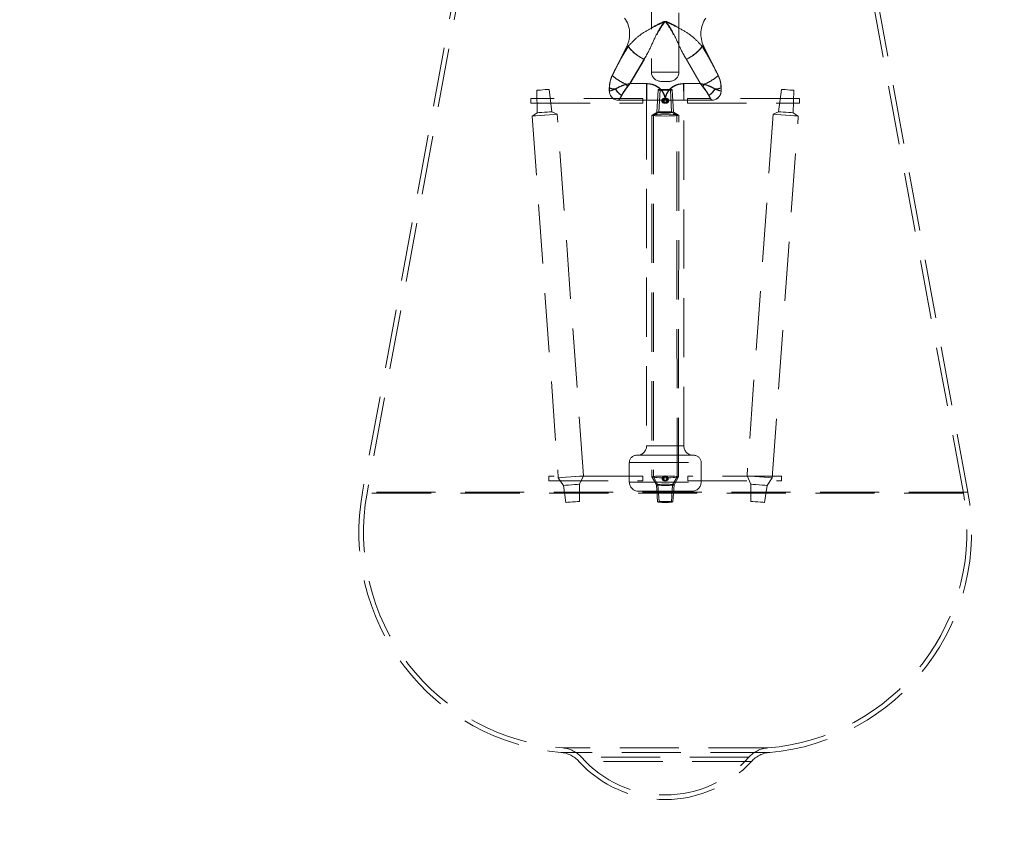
# Model space of a CAD drawing. Header units: millimetres. Extents: x 373 to 928, y 275 to 747.
# Tile 36 of 117: x 638 to 659, y 304 to 321. Entities that reach past the tile are written whole.
import ezdxf

# ---------------------------------------------------------------- set-up
doc = ezdxf.new("R2010")
doc.units = ezdxf.units.MM
doc.linetypes.add('HIDDEN', pattern=[1.905, 1.27, -0.635])

msp = doc.modelspace()

# ---------------------------------------------------------------- linework, layer by layer
at = {"color": 7, "linetype": 'HIDDEN', "lineweight": 18}
for p, q in [((651.376, 327.97), (651.376, 320.061)), ((651.967, 320.061), (651.967, 327.97)), ((647.96, 326.199), (645.171, 311.035)), ((658.171, 311.035), (655.383, 326.199)), ((648.058, 326.181), (645.27, 311.016)), ((658.073, 311.016), (655.285, 326.181)), ((650.844, 320.612), (650.534, 319.987)), ((650.879, 320.612), (650.844, 320.612)), ((652.464, 320.612), (652.499, 320.612)), ((652.809, 319.987), (652.499, 320.612)), ((650.913, 319.812), (651.217, 320.335)), ((651.225, 320.335), (650.919, 319.812)), ((652.118, 320.335), (652.424, 319.812)), ((652.43, 319.812), (652.126, 320.335)), ((650.535, 319.987), (650.534, 319.987)), ((651.376, 320.061), (651.967, 320.061)), ((651.767, 319.861), (651.576, 319.861)), ((652.808, 319.987), (652.809, 319.987)), ((648.913, 319.67), (648.922, 319.186)), ((649.237, 319.208), (649.176, 319.689)), ((650.472, 319.72), (650.471, 319.72)), ((650.471, 319.72), (650.471, 319.656)), ((650.472, 319.656), (650.471, 319.656)), ((650.472, 319.656), (650.472, 319.72)), ((650.472, 319.656), (650.473, 319.655)), ((651.269, 319.812), (650.913, 319.812)), ((650.919, 319.812), (651.275, 319.812)), ((651.519, 319.679), (651.493, 319.197)), ((651.56, 319.679), (651.534, 319.197)), ((651.809, 319.197), (651.783, 319.679)), ((651.85, 319.197), (651.824, 319.679)), ((652.424, 319.812), (652.067, 319.812)), ((652.074, 319.812), (652.43, 319.812)), ((652.871, 319.656), (652.869, 319.655)), ((652.871, 319.656), (652.87, 319.655)), ((652.871, 319.72), (652.871, 319.656)), ((652.871, 319.72), (652.871, 319.72)), ((652.871, 319.656), (652.871, 319.72)), ((652.871, 319.656), (652.871, 319.656)), ((654.166, 319.689), (654.106, 319.208)), ((654.421, 319.186), (654.43, 319.67)), ((651.194, 319.494), (648.787, 319.494)), ((650.672, 319.456), (650.671, 319.456)), ((651.272, 319.456), (650.672, 319.456)), ((650.672, 319.456), (650.672, 319.456)), ((651.271, 319.456), (651.271, 312.032)), ((651.674, 319.456), (651.272, 319.456)), ((651.666, 319.494), (651.647, 319.494)), ((652.071, 319.456), (651.674, 319.456)), ((651.696, 319.494), (651.677, 319.494)), ((652.671, 319.456), (652.071, 319.456)), ((652.071, 312.032), (652.071, 319.456)), ((654.556, 319.494), (652.149, 319.494)), ((652.671, 319.456), (652.671, 319.456)), ((648.787, 319.394), (651.194, 319.394)), ((651.647, 319.394), (651.666, 319.394)), ((651.677, 319.394), (651.696, 319.394)), ((652.149, 319.394), (654.556, 319.394)), ((648.922, 319.186), (648.815, 319.115)), ((648.815, 319.115), (649.376, 311.348)), ((649.353, 319.154), (649.237, 319.208)), ((649.915, 311.387), (649.353, 319.154)), ((651.381, 319.135), (651.385, 311.367)), ((651.495, 319.198), (651.383, 319.137)), ((651.421, 319.135), (651.417, 311.367)), ((651.535, 319.199), (651.424, 319.138)), ((651.919, 319.138), (651.808, 319.199)), ((651.959, 319.137), (651.848, 319.198)), ((651.926, 311.367), (651.921, 319.135)), ((651.957, 311.367), (651.962, 319.135)), ((653.989, 319.154), (653.428, 311.387)), ((653.967, 311.348), (654.528, 319.115)), ((654.106, 319.208), (653.989, 319.154)), ((654.528, 319.115), (654.421, 319.186)), ((651.271, 312.032), (652.071, 312.032)), ((652.283, 311.832), (651.06, 311.832)), ((650.9, 311.672), (652.443, 311.672)), ((650.9, 311.672), (650.9, 311.256)), ((652.443, 311.256), (652.443, 311.672)), ((651.189, 311.384), (649.173, 311.384)), ((649.173, 311.284), (651.189, 311.284)), ((649.376, 311.348), (649.484, 311.183)), ((649.484, 311.183), (649.537, 310.818)), ((649.832, 311.208), (649.915, 311.387)), ((649.832, 310.84), (649.832, 311.208)), ((650.9, 311.256), (652.443, 311.256)), ((651.386, 311.366), (651.481, 311.195)), ((651.417, 311.367), (651.513, 311.195)), ((651.481, 311.195), (651.508, 310.829)), ((651.513, 311.195), (651.539, 310.829)), ((651.67, 311.384), (651.654, 311.384)), ((651.654, 311.284), (651.67, 311.284)), ((651.688, 311.384), (651.673, 311.384)), ((651.673, 311.284), (651.688, 311.284)), ((651.804, 310.829), (651.83, 311.195)), ((651.83, 311.195), (651.926, 311.367)), ((651.835, 310.829), (651.862, 311.195)), ((651.861, 311.195), (651.957, 311.366)), ((654.17, 311.384), (652.154, 311.384)), ((652.154, 311.284), (654.17, 311.284)), ((653.428, 311.387), (653.511, 311.208)), ((653.511, 311.208), (653.511, 310.84)), ((653.806, 310.818), (653.859, 311.183)), ((653.859, 311.183), (653.967, 311.348)), ((658.171, 311.035), (645.172, 311.035)), ((658.073, 311.016), (645.27, 311.016)), ((652.243, 311.056), (651.1, 311.056)), ((653.871, 305.546), (649.474, 305.546)), ((653.914, 305.449), (649.43, 305.449)), ((653.468, 305.345), (649.876, 305.345)), ((653.523, 305.255), (649.82, 305.255))]:
    msp.add_line(p, q, dxfattribs=at)
at = {"color": 7, "linetype": 'HIDDEN', "lineweight": 18, "flags": 128}
for points in [[(648.913, 319.67), (648.923, 319.67), (648.951, 319.672), (648.993, 319.675), (649.044, 319.679), (649.094, 319.683), (649.137, 319.686), (649.166, 319.688), (649.176, 319.689), (649.167, 319.688), (649.139, 319.686), (649.096, 319.683), (649.046, 319.679), (648.995, 319.675), (648.952, 319.672), (648.923, 319.67), (648.913, 319.67)], [(651.65, 319.67), (651.701, 319.67), (651.744, 319.672), (651.773, 319.675), (651.783, 319.679), (651.773, 319.683), (651.745, 319.686), (651.702, 319.688), (651.652, 319.689), (651.601, 319.688), (651.558, 319.686), (651.529, 319.683), (651.519, 319.679), (651.529, 319.675), (651.557, 319.672), (651.599, 319.67), (651.65, 319.67)], [(651.693, 319.67), (651.642, 319.67), (651.599, 319.672), (651.57, 319.675), (651.56, 319.679), (651.569, 319.683), (651.598, 319.686), (651.64, 319.688), (651.691, 319.689), (651.741, 319.688), (651.784, 319.686), (651.813, 319.683), (651.824, 319.679), (651.814, 319.675), (651.786, 319.672), (651.743, 319.67), (651.693, 319.67)], [(654.43, 319.67), (654.42, 319.67), (654.392, 319.672), (654.349, 319.675), (654.299, 319.679), (654.249, 319.683), (654.206, 319.686), (654.177, 319.688), (654.166, 319.689), (654.176, 319.688), (654.204, 319.686), (654.247, 319.683), (654.297, 319.679), (654.348, 319.675), (654.39, 319.672), (654.419, 319.67), (654.43, 319.67)], [(648.787, 319.444), (648.787, 319.463), (648.787, 319.479), (648.787, 319.49), (648.787, 319.494), (648.787, 319.49), (648.786, 319.479), (648.786, 319.463), (648.786, 319.444), (648.786, 319.425), (648.786, 319.408), (648.787, 319.398), (648.787, 319.394), (648.787, 319.398), (648.787, 319.408), (648.787, 319.425), (648.787, 319.444)], [(651.194, 319.444), (651.194, 319.463), (651.194, 319.479), (651.194, 319.49), (651.194, 319.494), (651.194, 319.49), (651.193, 319.479), (651.193, 319.463), (651.193, 319.444), (651.193, 319.425), (651.193, 319.408), (651.194, 319.398), (651.194, 319.394), (651.194, 319.398), (651.194, 319.408), (651.194, 319.425), (651.194, 319.444)], [(652.149, 319.444), (652.149, 319.463), (652.149, 319.479), (652.149, 319.49), (652.149, 319.494), (652.149, 319.49), (652.149, 319.479), (652.149, 319.463), (652.15, 319.444), (652.149, 319.425), (652.149, 319.408), (652.149, 319.398), (652.149, 319.394), (652.149, 319.398), (652.149, 319.408), (652.149, 319.425), (652.149, 319.444)], [(654.556, 319.444), (654.556, 319.463), (654.556, 319.479), (654.556, 319.49), (654.556, 319.494), (654.556, 319.49), (654.556, 319.479), (654.556, 319.463), (654.556, 319.444), (654.556, 319.425), (654.556, 319.408), (654.556, 319.398), (654.556, 319.394), (654.556, 319.398), (654.556, 319.408), (654.556, 319.425), (654.556, 319.444)], [(648.815, 319.115), (648.834, 319.117), (648.892, 319.121), (648.979, 319.127), (649.082, 319.135), (649.185, 319.142), (649.273, 319.149), (649.332, 319.153), (649.353, 319.154), (649.334, 319.153), (649.276, 319.149), (649.189, 319.142), (649.086, 319.135), (648.983, 319.127), (648.895, 319.121), (648.836, 319.117), (648.815, 319.115)], [(648.922, 319.186), (648.934, 319.187), (648.967, 319.189), (649.018, 319.193), (649.078, 319.197), (649.139, 319.201), (649.19, 319.205), (649.225, 319.208), (649.237, 319.208), (649.226, 319.208), (649.192, 319.205), (649.141, 319.201), (649.081, 319.197), (649.02, 319.193), (648.969, 319.189), (648.934, 319.187), (648.922, 319.186)], [(651.649, 319.115), (651.753, 319.117), (651.841, 319.121), (651.9, 319.127), (651.921, 319.135), (651.902, 319.142), (651.844, 319.149), (651.757, 319.153), (651.653, 319.154), (651.55, 319.153), (651.462, 319.149), (651.402, 319.142), (651.381, 319.135), (651.401, 319.127), (651.459, 319.121), (651.546, 319.117), (651.649, 319.115)], [(651.694, 319.115), (651.59, 319.117), (651.502, 319.121), (651.443, 319.127), (651.421, 319.135), (651.441, 319.142), (651.499, 319.149), (651.586, 319.153), (651.689, 319.154), (651.793, 319.153), (651.881, 319.149), (651.94, 319.142), (651.962, 319.135), (651.942, 319.127), (651.884, 319.121), (651.797, 319.117), (651.694, 319.115)], [(651.65, 319.186), (651.711, 319.187), (651.762, 319.189), (651.797, 319.193), (651.809, 319.197), (651.798, 319.201), (651.764, 319.205), (651.713, 319.208), (651.652, 319.208), (651.592, 319.208), (651.54, 319.205), (651.506, 319.201), (651.493, 319.197), (651.505, 319.193), (651.539, 319.189), (651.59, 319.187), (651.65, 319.186)], [(651.693, 319.186), (651.632, 319.187), (651.581, 319.189), (651.546, 319.193), (651.534, 319.197), (651.545, 319.201), (651.579, 319.205), (651.63, 319.208), (651.69, 319.208), (651.751, 319.208), (651.802, 319.205), (651.837, 319.201), (651.85, 319.197), (651.838, 319.193), (651.804, 319.189), (651.753, 319.187), (651.693, 319.186)], [(654.528, 319.115), (654.508, 319.117), (654.451, 319.121), (654.364, 319.127), (654.261, 319.135), (654.158, 319.142), (654.07, 319.149), (654.011, 319.153), (653.989, 319.154), (654.009, 319.153), (654.067, 319.149), (654.154, 319.142), (654.257, 319.135), (654.36, 319.127), (654.448, 319.121), (654.507, 319.117), (654.528, 319.115)], [(654.421, 319.186), (654.409, 319.187), (654.376, 319.189), (654.325, 319.193), (654.264, 319.197), (654.204, 319.201), (654.153, 319.205), (654.118, 319.208), (654.106, 319.208), (654.117, 319.208), (654.151, 319.205), (654.202, 319.201), (654.262, 319.197), (654.322, 319.193), (654.374, 319.189), (654.408, 319.187), (654.421, 319.186)], [(649.173, 311.334), (649.173, 311.353), (649.173, 311.37), (649.173, 311.381), (649.173, 311.384), (649.172, 311.381), (649.172, 311.37), (649.172, 311.353), (649.172, 311.334), (649.172, 311.315), (649.172, 311.299), (649.172, 311.288), (649.173, 311.284), (649.173, 311.288), (649.173, 311.299), (649.173, 311.315), (649.173, 311.334)], [(649.376, 311.348), (649.395, 311.349), (649.453, 311.353), (649.54, 311.36), (649.643, 311.367), (649.747, 311.375), (649.834, 311.381), (649.894, 311.385), (649.915, 311.387), (649.895, 311.385), (649.837, 311.381), (649.75, 311.375), (649.647, 311.367), (649.544, 311.36), (649.456, 311.353), (649.397, 311.349), (649.376, 311.348)], [(649.484, 311.183), (649.496, 311.184), (649.534, 311.186), (649.59, 311.19), (649.656, 311.195), (649.723, 311.2), (649.78, 311.204), (649.818, 311.207), (649.832, 311.208), (649.819, 311.207), (649.782, 311.204), (649.726, 311.2), (649.659, 311.195), (649.592, 311.19), (649.536, 311.186), (649.497, 311.184), (649.484, 311.183)], [(651.189, 311.334), (651.189, 311.353), (651.189, 311.37), (651.189, 311.381), (651.189, 311.384), (651.189, 311.381), (651.188, 311.37), (651.188, 311.353), (651.188, 311.334), (651.188, 311.315), (651.188, 311.299), (651.189, 311.288), (651.189, 311.284), (651.189, 311.288), (651.189, 311.299), (651.189, 311.315), (651.189, 311.334)], [(651.654, 311.348), (651.757, 311.349), (651.845, 311.353), (651.905, 311.36), (651.926, 311.367), (651.906, 311.375), (651.848, 311.381), (651.761, 311.385), (651.658, 311.387), (651.554, 311.385), (651.466, 311.381), (651.407, 311.375), (651.385, 311.367), (651.405, 311.36), (651.463, 311.353), (651.55, 311.349), (651.654, 311.348)], [(651.689, 311.348), (651.586, 311.349), (651.498, 311.353), (651.438, 311.36), (651.417, 311.367), (651.437, 311.375), (651.495, 311.381), (651.582, 311.385), (651.685, 311.387), (651.789, 311.385), (651.877, 311.381), (651.936, 311.375), (651.957, 311.367), (651.938, 311.36), (651.88, 311.353), (651.793, 311.349), (651.689, 311.348)], [(651.654, 311.183), (651.721, 311.184), (651.778, 311.186), (651.816, 311.19), (651.83, 311.195), (651.817, 311.2), (651.78, 311.204), (651.724, 311.207), (651.657, 311.208), (651.59, 311.207), (651.533, 311.204), (651.495, 311.2), (651.481, 311.195), (651.494, 311.19), (651.531, 311.186), (651.588, 311.184), (651.654, 311.183)], [(651.688, 311.183), (651.622, 311.184), (651.565, 311.186), (651.526, 311.19), (651.513, 311.195), (651.525, 311.2), (651.563, 311.204), (651.619, 311.207), (651.686, 311.208), (651.753, 311.207), (651.81, 311.204), (651.848, 311.2), (651.862, 311.195), (651.849, 311.19), (651.811, 311.186), (651.755, 311.184), (651.688, 311.183)], [(652.154, 311.334), (652.154, 311.353), (652.154, 311.37), (652.154, 311.381), (652.154, 311.384), (652.154, 311.381), (652.154, 311.37), (652.154, 311.353), (652.154, 311.334), (652.154, 311.315), (652.154, 311.299), (652.154, 311.288), (652.154, 311.284), (652.154, 311.288), (652.154, 311.299), (652.154, 311.315), (652.154, 311.334)], [(653.967, 311.348), (653.947, 311.349), (653.89, 311.353), (653.803, 311.36), (653.7, 311.367), (653.596, 311.375), (653.508, 311.381), (653.449, 311.385), (653.428, 311.387), (653.448, 311.385), (653.505, 311.381), (653.592, 311.375), (653.695, 311.367), (653.799, 311.36), (653.887, 311.353), (653.946, 311.349), (653.967, 311.348)], [(653.859, 311.183), (653.846, 311.184), (653.809, 311.186), (653.753, 311.19), (653.686, 311.195), (653.62, 311.2), (653.563, 311.204), (653.525, 311.207), (653.511, 311.208), (653.524, 311.207), (653.561, 311.204), (653.617, 311.2), (653.684, 311.195), (653.75, 311.19), (653.807, 311.186), (653.845, 311.184), (653.859, 311.183)], [(654.17, 311.334), (654.17, 311.353), (654.17, 311.37), (654.17, 311.381), (654.17, 311.384), (654.17, 311.381), (654.17, 311.37), (654.171, 311.353), (654.171, 311.334), (654.171, 311.315), (654.17, 311.299), (654.17, 311.288), (654.17, 311.284), (654.17, 311.288), (654.17, 311.299), (654.17, 311.315), (654.17, 311.334)], [(649.537, 310.818), (649.547, 310.819), (649.579, 310.822), (649.627, 310.825), (649.683, 310.829), (649.74, 310.833), (649.788, 310.837), (649.82, 310.839), (649.832, 310.84), (649.821, 310.839), (649.789, 310.837), (649.742, 310.833), (649.685, 310.829), (649.629, 310.825), (649.581, 310.822), (649.548, 310.819), (649.537, 310.818)], [(651.655, 310.818), (651.711, 310.819), (651.76, 310.822), (651.792, 310.825), (651.804, 310.829), (651.793, 310.833), (651.761, 310.837), (651.714, 310.839), (651.657, 310.84), (651.6, 310.839), (651.552, 310.837), (651.52, 310.833), (651.508, 310.829), (651.519, 310.825), (651.55, 310.822), (651.598, 310.819), (651.655, 310.818)], [(651.688, 310.818), (651.631, 310.819), (651.583, 310.822), (651.551, 310.825), (651.539, 310.829), (651.55, 310.833), (651.581, 310.837), (651.629, 310.839), (651.686, 310.84), (651.742, 310.839), (651.791, 310.837), (651.823, 310.833), (651.835, 310.829), (651.824, 310.825), (651.792, 310.822), (651.745, 310.819), (651.688, 310.818)], [(653.806, 310.818), (653.795, 310.819), (653.764, 310.822), (653.716, 310.825), (653.66, 310.829), (653.603, 310.833), (653.555, 310.837), (653.523, 310.839), (653.511, 310.84), (653.522, 310.839), (653.553, 310.837), (653.601, 310.833), (653.657, 310.829), (653.714, 310.825), (653.762, 310.822), (653.795, 310.819), (653.806, 310.818)]]:
    msp.add_lwpolyline(points, dxfattribs=at)
at = {"color": 7, "linetype": 'HIDDEN', "lineweight": 18}
for centre in [(651.647, 319.444), (651.666, 319.444), (651.677, 319.444), (651.696, 319.444), (651.654, 311.334), (651.673, 311.334), (651.688, 311.334)]:
    msp.add_circle(centre, 0.05, dxfattribs=at)
at = {"color": 7, "linetype": 'Continuous', "lineweight": 25}
for start, end in [(94.515, 242.7971), (0, 85.485)]:
    msp.add_arc((651.671, 306.355), 35, start, end, dxfattribs=at)
at = {"color": 7, "linetype": 'HIDDEN', "lineweight": 18}
for centre, radius, start, end in [((651.671, 306.355), 34.6, 91.8218, 244.1154), ((651.671, 306.355), 34.6, 0, 88.1782), ((650.307, 320.878), 0.6, 333.5972, 34.8828), ((653.036, 320.878), 0.6, 145.1172, 206.4028), ((651.583, 321.136), 0.881, 216.5301, 245.4458), ((651.619, 321.183), 0.936, 217.6441, 245.0609), ((651.723, 321.183), 0.936, 294.9391, 322.3559), ((651.76, 321.136), 0.881, 294.5542, 323.4699), ((651.199, 320.706), 0.98, 227.2454, 248.0534), ((651.266, 320.824), 1.112, 228.8751, 247.4525), ((651.576, 320.061), 0.2, 180, 270), ((651.767, 320.061), 0.2, 270, 0), ((652.077, 320.824), 1.112, 292.5475, 311.1249), ((652.144, 320.706), 0.98, 291.9466, 312.7546), ((650.586, 319.987), 0.29, 246.8167, 273.2058), ((650.671, 319.656), 0.2, 179.9999, 269.9999), ((650.592, 320.021), 0.324, 248.1655, 272.5144), ((650.672, 319.656), 0.2, 179.9956, 269.9956), ((650.673, 319.655), 0.2, 180.1501, 269.8721), ((650.672, 319.656), 0.2, 180.1891, 269.9108), ((650.887, 319.845), 0.321, 207.3362, 241.8601), ((650.895, 319.848), 0.325, 207.5366, 241.5739), ((652.028, 320.486), 1.379, 209.9454, 212.2131), ((652.154, 320.556), 1.518, 209.9806, 212.0396), ((662.224, 319.729), 10.956, 179.568, 181.4291), ((640.32, 319.729), 10.956, 358.5709, 0.432), ((663.023, 319.729), 10.956, 179.568, 181.4291), ((641.118, 319.729), 10.956, 358.5709, 0.432), ((651.189, 320.556), 1.518, 327.9604, 330.0194), ((651.315, 320.486), 1.379, 327.7869, 330.0546), ((652.448, 319.848), 0.325, 298.4261, 332.4634), ((652.456, 319.845), 0.321, 298.1399, 332.6638), ((652.67, 319.655), 0.2, 270.1279, 359.8499), ((652.671, 319.656), 0.2, 270.0001, 0.0001), ((652.671, 319.656), 0.2, 270.0044, 0.0044), ((652.67, 319.656), 0.2, 270.0892, 359.8109), ((652.75, 320.021), 0.324, 267.4856, 291.8345), ((652.757, 319.987), 0.29, 266.7942, 293.1833), ((651.071, 312.032), 0.2, 270, 0), ((652.271, 312.032), 0.2, 180, 270), ((651.06, 311.672), 0.16, 90, 180), ((652.283, 311.672), 0.16, 0, 90), ((651.1, 311.256), 0.2, 180, 270), ((651.67, 311.334), 0.05, 256.9327, 179.9989), ((651.67, 311.334), 0.05, 179.9993, 253.5909), ((652.243, 311.256), 0.2, 270, 0), ((649.838, 310.176), 4.745, 169.5807, 265.0349), ((649.838, 310.176), 4.645, 169.5807, 265.4656), ((653.505, 310.176), 4.645, 274.5344, 10.4193), ((653.505, 310.176), 4.745, 274.9651, 10.4193), ((649.423, 304.948), 0.6, 41.4656, 85.4656), ((653.919, 304.948), 0.6, 94.5344, 138.5344), ((649.375, 304.852), 0.6, 42.2134, 85.0349), ((651.671, 306.935), 2.4, 221.4656, 318.5344), ((653.967, 304.852), 0.6, 94.9651, 137.7866), ((651.671, 306.935), 2.5, 222.2134, 317.7866)]:
    msp.add_arc(centre, radius, start, end, dxfattribs=at)
for points, knots in [([(652.464, 320.612), (652.407, 320.676), (652.291, 320.804), (652.073, 320.952), (651.857, 321.062), (651.727, 321.127), (651.687, 321.144), (651.677, 321.147), (651.669, 321.15), (651.662, 321.149), (651.653, 321.148), (651.634, 321.141), (651.561, 321.106), (651.354, 321.003), (651.118, 320.867), (650.963, 320.72), (650.898, 320.64), (650.875, 320.612)], [0, 0, 0, 0, 0.148395, 0.29591, 0.436711, 0.484788, 0.491327, 0.49453, 0.498299, 0.502772, 0.503275, 0.509263, 0.529822, 0.612112, 0.823863, 0.93828, 1, 1, 1, 1]), ([(650.879, 320.612), (650.936, 320.676), (651.051, 320.804), (651.27, 320.952), (651.486, 321.062), (651.616, 321.127), (651.656, 321.144), (651.666, 321.147), (651.674, 321.15), (651.681, 321.149), (651.689, 321.148), (651.709, 321.141), (651.782, 321.106), (651.988, 321.003), (652.224, 320.867), (652.38, 320.72), (652.445, 320.64), (652.468, 320.612)], [0, 0, 0, 0, 0.148395, 0.29591, 0.436711, 0.484788, 0.491327, 0.49453, 0.498299, 0.502772, 0.503275, 0.509263, 0.529822, 0.612112, 0.823863, 0.93828, 1, 1, 1, 1]), ([(651.217, 320.335), (651.242, 320.376), (651.323, 320.511), (651.427, 320.752), (651.534, 320.97), (651.618, 321.094), (651.647, 321.132), (651.658, 321.144), (651.663, 321.146), (651.665, 321.146), (651.669, 321.145), (651.672, 321.143), (651.677, 321.138), (651.7, 321.111), (651.765, 321.019), (651.907, 320.758), (652.031, 320.509), (652.118, 320.335)], [0, 0, 0, 0, 0.075592, 0.247022, 0.418228, 0.472584, 0.492695, 0.497896, 0.499261, 0.50033, 0.501388, 0.504355, 0.507231, 0.513488, 0.560792, 0.693277, 1, 1, 1, 1]), ([(652.126, 320.335), (652.101, 320.376), (652.019, 320.511), (651.916, 320.752), (651.809, 320.97), (651.725, 321.094), (651.696, 321.132), (651.684, 321.144), (651.68, 321.146), (651.678, 321.146), (651.674, 321.145), (651.671, 321.143), (651.665, 321.138), (651.643, 321.111), (651.577, 321.019), (651.436, 320.758), (651.312, 320.509), (651.225, 320.335)], [0, 0, 0, 0, 0.075592, 0.247022, 0.418228, 0.472584, 0.492695, 0.497896, 0.499261, 0.50033, 0.501388, 0.504355, 0.507231, 0.513488, 0.560792, 0.693277, 1, 1, 1, 1]), ([(650.875, 320.612), (650.816, 320.515), (650.698, 320.318), (650.589, 320.098), (650.534, 319.987)], [0, 0, 0, 0, 0.492821, 1, 1, 1, 1]), ([(650.535, 319.987), (650.544, 320.006), (650.603, 320.124), (650.712, 320.342), (650.823, 320.521), (650.879, 320.612)], [0, 0, 0, 0, 0.0854987, 0.5380729, 1, 1, 1, 1]), ([(652.808, 319.987), (652.754, 320.096), (652.645, 320.315), (652.525, 320.512), (652.464, 320.612)], [0, 0, 0, 0, 0.494234, 1, 1, 1, 1]), ([(652.468, 320.612), (652.526, 320.515), (652.645, 320.318), (652.754, 320.098), (652.809, 319.987)], [0, 0, 0, 0, 0.492821, 1, 1, 1, 1]), ([(650.534, 319.987), (650.509, 319.924), (650.475, 319.837), (650.472, 319.745), (650.471, 319.72)], [0, 0, 0, 0, 0.731963, 1, 1, 1, 1]), ([(650.472, 319.72), (650.478, 319.788), (650.486, 319.881), (650.524, 319.965), (650.535, 319.987)], [0, 0, 0, 0, 0.73249, 1, 1, 1, 1]), ([(652.871, 319.72), (652.865, 319.788), (652.857, 319.881), (652.818, 319.965), (652.808, 319.987)], [0, 0, 0, 0, 0.73249, 1, 1, 1, 1]), ([(652.809, 319.987), (652.834, 319.924), (652.868, 319.837), (652.871, 319.745), (652.871, 319.72)], [0, 0, 0, 0, 0.731963, 1, 1, 1, 1]), ([(650.473, 319.655), (650.477, 319.655), (650.486, 319.655), (650.526, 319.667), (650.578, 319.686), (650.607, 319.697)], [0, 0, 0, 0, 0.230431, 0.580076, 1, 1, 1, 1]), ([(650.602, 319.697), (650.574, 319.686), (650.523, 319.667), (650.484, 319.655), (650.476, 319.655), (650.473, 319.655)], [0, 0, 0, 0, 0.419924, 0.769569, 1, 1, 1, 1]), ([(650.833, 319.798), (650.783, 319.782), (650.696, 319.753), (650.63, 319.714), (650.602, 319.697)], [0, 0, 0, 0, 0.5668311, 1, 1, 1, 1]), ([(650.607, 319.697), (650.635, 319.714), (650.702, 319.753), (650.79, 319.782), (650.84, 319.798)], [0, 0, 0, 0, 0.433169, 1, 1, 1, 1]), ([(650.736, 319.562), (650.75, 319.587), (650.782, 319.646), (650.833, 319.713), (650.861, 319.751)], [0, 0, 0, 0, 0.434059, 1, 1, 1, 1]), ([(650.74, 319.562), (650.755, 319.587), (650.788, 319.646), (650.839, 319.713), (650.868, 319.751)], [0, 0, 0, 0, 0.434059, 1, 1, 1, 1]), ([(650.913, 319.812), (650.912, 319.812), (650.91, 319.811), (650.907, 319.811), (650.9, 319.809), (650.889, 319.807), (650.866, 319.803), (650.846, 319.8), (650.833, 319.798)], [0, 0, 0, 0, 0.022641, 0.069405, 0.134768, 0.261819, 0.509662, 1, 1, 1, 1]), ([(650.84, 319.798), (650.852, 319.8), (650.872, 319.803), (650.895, 319.807), (650.907, 319.809), (650.913, 319.811), (650.917, 319.811), (650.919, 319.812), (650.919, 319.812)], [0, 0, 0, 0, 0.490338, 0.738181, 0.865232, 0.930595, 0.977359, 1, 1, 1, 1]), ([(650.913, 319.812), (650.912, 319.811), (650.911, 319.81), (650.909, 319.807), (650.905, 319.803), (650.898, 319.794), (650.883, 319.776), (650.87, 319.761), (650.861, 319.751)], [0, 0, 0, 0, 0.02257, 0.063444, 0.125891, 0.249955, 0.497484, 1, 1, 1, 1]), ([(650.868, 319.751), (650.876, 319.761), (650.889, 319.776), (650.904, 319.794), (650.912, 319.803), (650.916, 319.807), (650.918, 319.81), (650.919, 319.811), (650.919, 319.812)], [0, 0, 0, 0, 0.502516, 0.750045, 0.874109, 0.936556, 0.97743, 1, 1, 1, 1]), ([(651.668, 319.456), (651.668, 319.456), (651.668, 319.457), (651.668, 319.458), (651.668, 319.46), (651.668, 319.461), (651.668, 319.463), (651.668, 319.465), (651.668, 319.469), (651.667, 319.476), (651.666, 319.495), (651.661, 319.521), (651.65, 319.561), (651.631, 319.608), (651.585, 319.678), (651.504, 319.751), (651.389, 319.803), (651.307, 319.809), (651.269, 319.812)], [0, 0, 0, 0, 0.002864, 0.004285, 0.004341, 0.010021, 0.010098, 0.018119, 0.018208, 0.028148, 0.056242, 0.112098, 0.163002, 0.26585, 0.370107, 0.585833, 0.808345, 1, 1, 1, 1]), ([(651.275, 319.812), (651.313, 319.809), (651.395, 319.803), (651.511, 319.751), (651.592, 319.678), (651.637, 319.608), (651.657, 319.561), (651.667, 319.521), (651.672, 319.495), (651.674, 319.476), (651.674, 319.469), (651.674, 319.465), (651.674, 319.463), (651.674, 319.461), (651.674, 319.46), (651.674, 319.458), (651.674, 319.457), (651.674, 319.456), (651.674, 319.456)], [0, 0, 0, 0, 0.191655, 0.414167, 0.629893, 0.73415, 0.836998, 0.887902, 0.943758, 0.971852, 0.981792, 0.981881, 0.989902, 0.989979, 0.995659, 0.995715, 0.997136, 1, 1, 1, 1]), ([(652.067, 319.812), (652.029, 319.809), (651.948, 319.803), (651.832, 319.751), (651.751, 319.678), (651.706, 319.608), (651.686, 319.561), (651.675, 319.521), (651.671, 319.495), (651.669, 319.476), (651.669, 319.469), (651.669, 319.465), (651.668, 319.463), (651.668, 319.461), (651.668, 319.46), (651.668, 319.458), (651.668, 319.457), (651.668, 319.456), (651.668, 319.456)], [0, 0, 0, 0, 0.1916549, 0.4141675, 0.6298934, 0.7341499, 0.8369984, 0.8879024, 0.9437584, 0.9718519, 0.9817916, 0.9818806, 0.9899022, 0.9899791, 0.9956588, 0.9957148, 0.9971361, 1, 1, 1, 1]), ([(651.674, 319.456), (651.674, 319.456), (651.675, 319.457), (651.675, 319.458), (651.675, 319.46), (651.675, 319.461), (651.675, 319.463), (651.675, 319.465), (651.675, 319.469), (651.675, 319.476), (651.677, 319.495), (651.682, 319.521), (651.692, 319.561), (651.712, 319.608), (651.758, 319.678), (651.838, 319.751), (651.954, 319.803), (652.036, 319.809), (652.074, 319.812)], [0, 0, 0, 0, 0.002864, 0.004285, 0.004341, 0.010021, 0.010098, 0.018119, 0.018208, 0.028148, 0.056242, 0.112098, 0.163002, 0.26585, 0.370107, 0.585833, 0.808345, 1, 1, 1, 1]), ([(652.475, 319.751), (652.467, 319.761), (652.454, 319.776), (652.439, 319.794), (652.431, 319.803), (652.427, 319.807), (652.425, 319.81), (652.424, 319.811), (652.424, 319.812)], [0, 0, 0, 0, 0.502516, 0.750045, 0.874109, 0.936556, 0.97743, 1, 1, 1, 1]), ([(652.503, 319.798), (652.49, 319.8), (652.471, 319.803), (652.448, 319.807), (652.436, 319.809), (652.43, 319.811), (652.426, 319.811), (652.424, 319.812), (652.424, 319.812)], [0, 0, 0, 0, 0.490338, 0.738181, 0.865232, 0.930595, 0.977359, 1, 1, 1, 1]), ([(652.51, 319.798), (652.497, 319.8), (652.477, 319.803), (652.454, 319.807), (652.443, 319.809), (652.436, 319.811), (652.433, 319.811), (652.431, 319.812), (652.43, 319.812)], [0, 0, 0, 0, 0.4903377, 0.7381805, 0.8652321, 0.9305948, 0.9773591, 1, 1, 1, 1]), ([(652.482, 319.751), (652.473, 319.761), (652.46, 319.776), (652.445, 319.794), (652.438, 319.803), (652.434, 319.807), (652.432, 319.81), (652.431, 319.811), (652.43, 319.812)], [0, 0, 0, 0, 0.502516, 0.750045, 0.874109, 0.936556, 0.97743, 1, 1, 1, 1]), ([(652.603, 319.562), (652.588, 319.587), (652.555, 319.646), (652.504, 319.713), (652.475, 319.751)], [0, 0, 0, 0, 0.434059, 1, 1, 1, 1]), ([(652.607, 319.562), (652.593, 319.587), (652.561, 319.646), (652.51, 319.713), (652.482, 319.751)], [0, 0, 0, 0, 0.434059, 1, 1, 1, 1]), ([(652.736, 319.697), (652.707, 319.714), (652.641, 319.753), (652.553, 319.782), (652.503, 319.798)], [0, 0, 0, 0, 0.433169, 1, 1, 1, 1]), ([(652.741, 319.697), (652.713, 319.714), (652.647, 319.753), (652.559, 319.782), (652.51, 319.798)], [0, 0, 0, 0, 0.433169, 1, 1, 1, 1]), ([(652.869, 319.655), (652.866, 319.655), (652.857, 319.655), (652.817, 319.667), (652.765, 319.686), (652.736, 319.697)], [0, 0, 0, 0, 0.2304313, 0.5800759, 1, 1, 1, 1]), ([(652.87, 319.655), (652.867, 319.655), (652.859, 319.655), (652.82, 319.667), (652.769, 319.686), (652.741, 319.697)], [0, 0, 0, 0, 0.230431, 0.580076, 1, 1, 1, 1]), ([(650.74, 319.562), (650.726, 319.537), (650.7, 319.491), (650.679, 319.46), (650.674, 319.457), (650.672, 319.456)], [0, 0, 0, 0, 0.419181, 0.768844, 1, 1, 1, 1]), ([(650.672, 319.456), (650.673, 319.457), (650.677, 319.46), (650.696, 319.491), (650.722, 319.537), (650.736, 319.562)], [0, 0, 0, 0, 0.231156, 0.580819, 1, 1, 1, 1]), ([(652.603, 319.562), (652.617, 319.537), (652.643, 319.491), (652.664, 319.46), (652.669, 319.457), (652.67, 319.456)], [0, 0, 0, 0, 0.4191814, 0.7688435, 1, 1, 1, 1]), ([(652.671, 319.456), (652.669, 319.457), (652.666, 319.46), (652.646, 319.491), (652.621, 319.537), (652.607, 319.562)], [0, 0, 0, 0, 0.231156, 0.580819, 1, 1, 1, 1])]:
    msp.add_open_spline(points, degree=3, knots=knots, dxfattribs=at)

doc.saveas('drawing.dxf')
